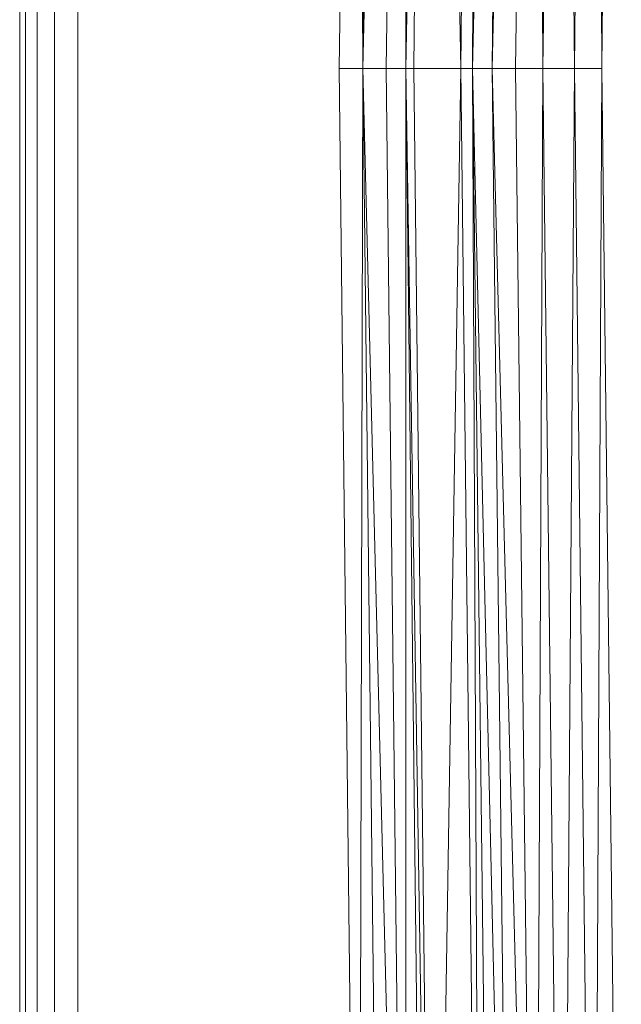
# Model space of a CAD drawing. Header units: metres. Extents: x 391.1 to 427.5, y 12.7 to 28.4.
# Tile 95 of 245: x 408.142 to 408.245, y 21.12 to 21.289. Entities that reach past the tile are written whole.
import ezdxf

# ---------------------------------------------------------------- set-up
doc = ezdxf.new("R2010")
doc.units = ezdxf.units.M
doc.layers.add('02_MOBILIARIO', color=7, linetype='Continuous', lineweight=18)

# ---------------------------------------------------------------- blocks, each defined once
blk = doc.blocks.new('Family - Plats de dutxa PS-1-153387-01_ELEC _PS1')
at = {"layer": '02_MOBILIARIO', "color": 253, "true_color": 0xaaaaaa}
for p, q in [((0.01, 0.80026), (0.01, 0.00026)), ((0.01, 0.80026), (0.01, 0.00026)), ((0.01, 0.30026), (0.01, 0.79026)), ((0.01, 0.79026), (0.01, 0.30026)), ((0.01, 0.30026), (0.01, 0.79026)), ((0.01, 0.79026), (0.01, 0.40026)), ((0.01, 0.40026), (0.01, 0.79026)), ((0.01, 0.79026), (0.01, 0.40026)), ((0.01, 0.40026), (0.01, 0.79026)), ((0.011, 0.79026), (0.011, 0.40026)), ((0.011, 0.40026), (0.011, 0.79026)), ((0.013, 0.79026), (0.013, 0.01026)), ((0.013, 0.40026), (0.013, 0.79026)), ((0.013, 0.79026), (0.013, 0.40026)), ((0.013, 0.40026), (0.013, 0.79026)), ((0.016, 0.40026), (0.016, 0.78926)), ((0.016, 0.40026), (0.016, 0.78926)), ((0.02, 0.40026), (0.02, 0.78826)), ((0.02, 0.40026), (0.02, 0.78826)), ((0.065, 0.40026), (0.06837, 0.6947)), ((0.065, 0.40026), (0.06837, 0.6947)), ((0.06837, 0.6947), (0.06904, 0.40026)), ((0.06904, 0.40026), (0.06837, 0.6947)), ((0.07241, 0.6947), (0.06904, 0.40026)), ((0.06904, 0.40026), (0.07646, 0.6947)), ((0.07646, 0.6947), (0.06904, 0.40026)), ((0.06904, 0.40026), (0.07241, 0.6947)), ((0.07646, 0.6947), (0.07309, 0.40026)), ((0.07309, 0.40026), (0.07646, 0.6947)), ((0.07646, 0.6947), (0.07646, 0.40026)), ((0.07983, 0.6947), (0.07646, 0.40026)), ((0.07646, 0.40026), (0.07646, 0.6947)), ((0.07646, 0.40026), (0.08118, 0.6947)), ((0.08118, 0.6947), (0.07646, 0.40026)), ((0.07646, 0.40026), (0.07983, 0.6947)), ((0.08118, 0.6947), (0.07781, 0.40026)), ((0.07781, 0.40026), (0.08118, 0.6947)), ((0.08118, 0.6947), (0.0859, 0.40026)), ((0.0859, 0.40026), (0.08118, 0.6947)), ((0.08927, 0.68728), (0.0859, 0.40026)), ((0.0859, 0.40026), (0.08927, 0.68728)), ((0.08927, 0.68728), (0.08792, 0.40026)), ((0.09129, 0.68728), (0.08792, 0.40026)), ((0.08792, 0.40026), (0.08927, 0.68728)), ((0.08792, 0.40026), (0.09466, 0.68728)), ((0.09466, 0.68728), (0.08792, 0.40026)), ((0.08792, 0.40026), (0.09129, 0.68728)), ((0.09466, 0.68728), (0.09129, 0.40026)), ((0.09129, 0.40026), (0.0987, 0.68728)), ((0.0987, 0.68728), (0.09129, 0.40026)), ((0.09129, 0.40026), (0.09466, 0.68728)), ((0.0987, 0.68728), (0.09533, 0.40026)), ((0.09533, 0.40026), (0.0987, 0.68728)), ((0.0987, 0.68728), (0.10005, 0.40026)), ((0.10005, 0.40026), (0.0987, 0.68728)), ((0.10342, 0.68728), (0.10005, 0.40026)), ((0.10005, 0.40026), (0.10342, 0.68728)), ((0.10342, 0.68728), (0.10545, 0.40026)), ((0.10545, 0.40026), (0.10342, 0.68728)), ((0.10882, 0.68728), (0.10545, 0.40026)), ((0.10545, 0.40026), (0.10882, 0.68728)), ((0.10882, 0.68728), (0.11017, 0.40026)), ((0.11017, 0.40026), (0.10882, 0.68728)), ((0.11017, 0.40026), (0.11354, 0.68728)), ((0.11354, 0.68728), (0.11017, 0.40026)), ((0.01, 0.01026), (0.01, 0.40026)), ((0.01, 0.01026), (0.01, 0.40026)), ((0.01, 0.01026), (0.01, 0.40026)), ((0.01, 0.01026), (0.01, 0.40026)), ((0.011, 0.01026), (0.011, 0.40026)), ((0.011, 0.01026), (0.011, 0.40026)), ((0.013, 0.01026), (0.013, 0.40026)), ((0.013, 0.01026), (0.013, 0.40026)), ((0.013, 0.01026), (0.013, 0.40026)), ((0.016, 0.01126), (0.016, 0.40026)), ((0.016, 0.01126), (0.016, 0.40026)), ((0.02, 0.01226), (0.02, 0.40026)), ((0.02, 0.01226), (0.02, 0.40026)), ((0.06904, 0.40026), (0.065, 0.40026)), ((0.06837, 0.10582), (0.065, 0.40026)), ((0.065, 0.40026), (0.06904, 0.40026)), ((0.06837, 0.10582), (0.065, 0.40026)), ((0.06904, 0.40026), (0.06837, 0.10582)), ((0.06837, 0.10582), (0.06904, 0.40026)), ((0.06904, 0.40026), (0.07309, 0.40026)), ((0.06904, 0.40026), (0.07646, 0.10582)), ((0.06904, 0.40026), (0.07241, 0.10582)), ((0.07646, 0.10582), (0.06904, 0.40026)), ((0.06904, 0.40026), (0.07309, 0.40026)), ((0.06904, 0.40026), (0.07241, 0.10582)), ((0.07646, 0.40026), (0.07309, 0.40026)), ((0.07646, 0.10582), (0.07309, 0.40026)), ((0.07309, 0.40026), (0.07646, 0.40026)), ((0.07646, 0.10582), (0.07309, 0.40026)), ((0.07646, 0.40026), (0.07781, 0.40026)), ((0.07646, 0.40026), (0.08118, 0.10582)), ((0.07646, 0.40026), (0.07983, 0.10582)), ((0.08118, 0.10582), (0.07646, 0.40026)), ((0.07646, 0.40026), (0.07781, 0.40026)), ((0.07646, 0.40026), (0.07983, 0.10582)), ((0.07646, 0.40026), (0.07646, 0.10582)), ((0.07646, 0.10582), (0.07646, 0.40026)), ((0.08118, 0.10582), (0.07781, 0.40026)), ((0.07781, 0.40026), (0.0859, 0.40026)), ((0.08118, 0.10582), (0.07781, 0.40026)), ((0.0859, 0.40026), (0.07781, 0.40026)), ((0.0859, 0.40026), (0.08118, 0.10582)), ((0.08118, 0.10582), (0.0859, 0.40026)), ((0.08927, 0.11324), (0.0859, 0.40026)), ((0.0859, 0.40026), (0.08792, 0.40026)), ((0.0859, 0.40026), (0.08927, 0.11324)), ((0.08792, 0.40026), (0.0859, 0.40026)), ((0.08792, 0.40026), (0.09466, 0.11324)), ((0.08792, 0.40026), (0.09129, 0.11324)), ((0.09466, 0.11324), (0.08792, 0.40026)), ((0.08792, 0.40026), (0.09129, 0.40026)), ((0.08792, 0.40026), (0.09129, 0.11324)), ((0.08792, 0.40026), (0.08927, 0.11324)), ((0.08927, 0.11324), (0.08792, 0.40026)), ((0.08792, 0.40026), (0.09129, 0.40026)), ((0.09129, 0.40026), (0.0987, 0.11324)), ((0.09129, 0.40026), (0.09466, 0.11324)), ((0.0987, 0.11324), (0.09129, 0.40026)), ((0.09129, 0.40026), (0.09533, 0.40026)), ((0.09466, 0.11324), (0.09129, 0.40026)), ((0.09129, 0.40026), (0.09533, 0.40026)), ((0.0987, 0.11324), (0.09533, 0.40026)), ((0.09533, 0.40026), (0.10005, 0.40026)), ((0.0987, 0.11324), (0.09533, 0.40026)), ((0.10005, 0.40026), (0.09533, 0.40026)), ((0.10005, 0.40026), (0.0987, 0.11324)), ((0.0987, 0.11324), (0.10005, 0.40026)), ((0.10342, 0.11324), (0.10005, 0.40026)), ((0.10005, 0.40026), (0.10545, 0.40026)), ((0.10005, 0.40026), (0.10342, 0.11324)), ((0.10545, 0.40026), (0.10005, 0.40026)), ((0.10545, 0.40026), (0.10342, 0.11324)), ((0.10342, 0.11324), (0.10545, 0.40026)), ((0.10882, 0.11324), (0.10545, 0.40026)), ((0.10545, 0.40026), (0.11017, 0.40026)), ((0.10545, 0.40026), (0.10882, 0.11324)), ((0.11017, 0.40026), (0.10545, 0.40026)), ((0.11017, 0.40026), (0.10882, 0.11324)), ((0.10882, 0.11324), (0.11017, 0.40026)), ((0.11354, 0.11324), (0.11017, 0.40026)), ((0.11017, 0.40026), (0.11354, 0.11324)), ((0.01, 0.01026), (0.01, 0.30026)), ((0.01, 0.30026), (0.01, 0.01026)), ((0.01, 0.01026), (0.01, 0.30026))]:
    blk.add_line(p, q, dxfattribs=at)
blk = doc.blocks.new('LONDR55-XX_ZZ-ARQ-CAA-M3D-Londres55_ifc-1-01_ELEC _PS1')
at = {"layer": '02_MOBILIARIO', "color": 253, "lineweight": 18, "true_color": 0xaaaaaa}
blk.add_blockref('Family - Plats de dutxa PS-1-153387-01_ELEC _PS1', (408.13172, 20.88048), dxfattribs=at)

msp = doc.modelspace()

# ---------------------------------------------------------------- block references
at = {"lineweight": 5}
msp.add_blockref('LONDR55-XX_ZZ-ARQ-CAA-M3D-Londres55_ifc-1-01_ELEC _PS1', (0, 0), dxfattribs=at)

doc.saveas('drawing.dxf')
